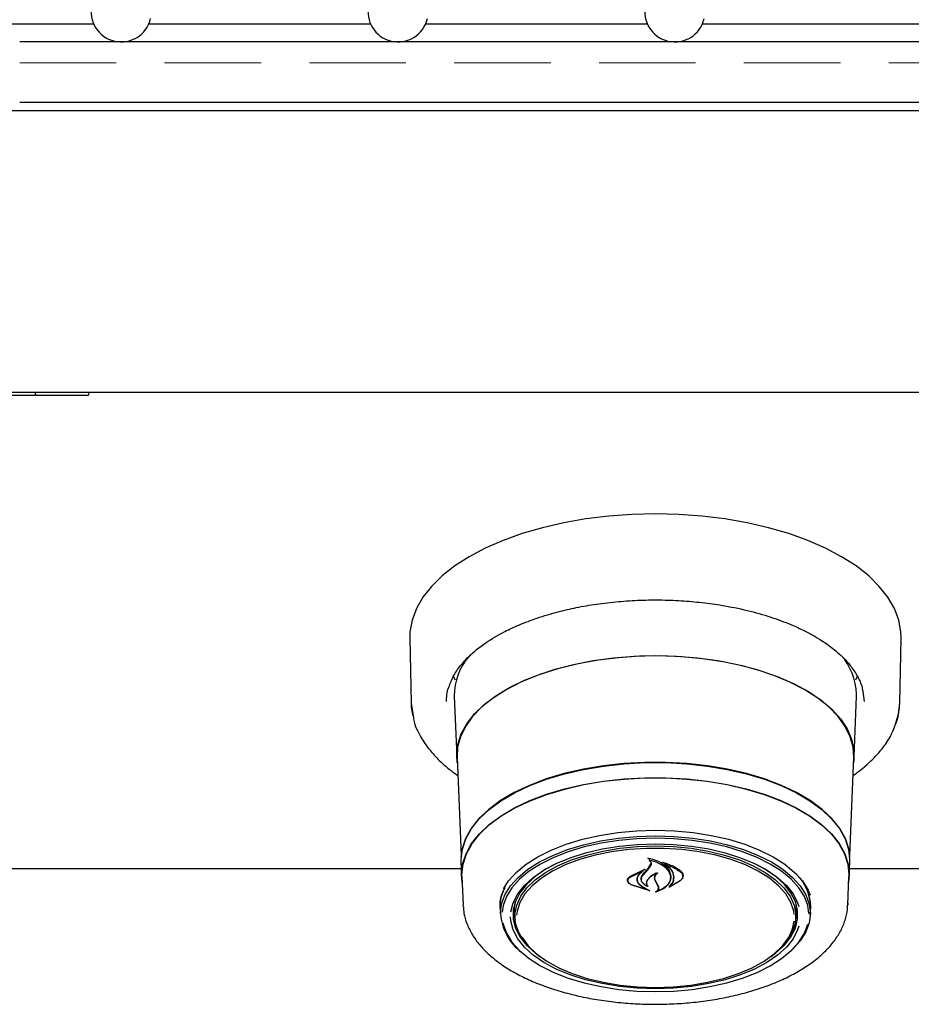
# Model space of a CAD drawing. Header units: inches. Extents: x 35 to 165, y 14 to 115.
# Tile 15 of 39: x 67.36 to 72.9, y 68.49 to 74.61. Entities that reach past the tile are written whole.
import ezdxf

# ---------------------------------------------------------------- set-up
doc = ezdxf.new("R2010")
doc.units = ezdxf.units.IN
doc.header["$LTSCALE"] = 12
doc.header["$MEASUREMENT"] = 0
doc.linetypes.add('HIDDEN', pattern=[0.075, 0.05, -0.025])
doc.layers.add('FORMAT', color=7, linetype='Continuous')

msp = doc.modelspace()

# ---------------------------------------------------------------- linework, layer by layer
at = {"color": 7, "linetype": 'Continuous', "lineweight": 25}
for p, q in [((67.8231, 74.5806), (66.4196, 74.5806)), ((69.5431, 74.5806), (68.1646, 74.5806)), ((71.2631, 74.5806), (69.8846, 74.5806)), ((72.9831, 74.5806), (71.6046, 74.5806)), ((75.8878, 74.4699), (67.3628, 74.4699)), ((67.3628, 74.0959), (75.8878, 74.0959)), ((76.0003, 74.0421), (58.6253, 74.0421)), ((78.0628, 72.2921), (56.5628, 72.2921)), ((67.5002, 72.2721), (67.2203, 72.2721)), ((67.4602, 72.2791), (67.4602, 72.2921)), ((67.7383, 72.2721), (67.5002, 72.2721)), ((67.7846, 72.2721), (67.7383, 72.2721)), ((67.7916, 72.2791), (67.7916, 72.2921)), ((69.7867, 70.7663), (69.7949, 70.3614)), ((72.8308, 70.3614), (72.839, 70.7663)), ((72.4886, 70.6363), (72.486, 70.6341)), ((70.0708, 70.5045), (70.0564, 70.5313)), ((72.5693, 70.5313), (72.5552, 70.5051)), ((70.0631, 70.4057), (70.0784, 70.0274)), ((72.5473, 70.0274), (72.5626, 70.4057)), ((72.5626, 70.4057), (72.5628, 70.4183)), ((72.601, 70.4336), (72.6104, 70.3725)), ((69.7949, 70.3614), (69.8077, 70.2825)), ((70.0806, 70.027), (70.1052, 69.4148)), ((72.5204, 69.4148), (72.5451, 70.027)), ((70.1045, 69.3785), (70.1083, 69.285)), ((71.2743, 69.3962), (71.2743, 69.3868)), ((71.2845, 69.3626), (71.2863, 69.3721)), ((71.3702, 69.3678), (71.3702, 69.3601)), ((72.5174, 69.285), (72.5212, 69.3785)), ((70.1064, 69.3332), (64.5193, 69.3332)), ((71.1546, 69.2859), (71.2467, 69.3302)), ((71.1561, 69.2815), (71.234, 69.3191)), ((71.2352, 69.3181), (71.2074, 69.2935)), ((71.2478, 69.3291), (71.2355, 69.3201)), ((71.2355, 69.3185), (71.2355, 69.3237)), ((71.2366, 69.293), (71.2688, 69.3294)), ((71.267, 69.3357), (71.2845, 69.3626)), ((71.2688, 69.3294), (71.2864, 69.355)), ((78.0038, 69.3332), (72.5193, 69.3332)), ((70.1106, 69.2851), (70.1178, 69.1066)), ((71.142, 69.2621), (71.142, 69.2597)), ((71.1992, 69.2684), (71.1992, 69.2757)), ((71.226, 69.27), (71.226, 69.2677)), ((71.3185, 69.247), (71.3096, 69.2667)), ((71.3204, 69.2464), (71.3115, 69.265)), ((71.3302, 69.2238), (71.3185, 69.247)), ((71.3321, 69.2242), (71.3204, 69.2464)), ((71.4676, 69.2585), (71.3994, 69.2196)), ((71.466, 69.2571), (71.4062, 69.2237)), ((71.4065, 69.2794), (71.4065, 69.2824)), ((71.4831, 69.2866), (71.4831, 69.2904)), ((72.5079, 69.1066), (72.5151, 69.2851)), ((71.2777, 69.1955), (71.1626, 69.233)), ((71.2694, 69.1994), (71.1638, 69.233)), ((71.2261, 69.2248), (71.2704, 69.2004)), ((71.2275, 69.2258), (71.2787, 69.1965)), ((71.2618, 69.2261), (71.2618, 69.2262)), ((71.3321, 69.2147), (71.3321, 69.2259)), ((71.4047, 69.2243), (71.4047, 69.2241)), ((70.4378, 69.0863), (70.4416, 69.127)), ((70.1183, 69.0977), (70.1178, 69.1066)), ((70.3475, 69.0996), (70.3477, 69.1094)), ((70.3487, 69.0883), (70.3485, 69.098)), ((70.3487, 69.0883), (70.3503, 69.0463)), ((70.438, 69.0775), (70.4378, 69.0863)), ((70.438, 69.0775), (70.44, 69.0291)), ((72.1857, 69.0291), (72.1877, 69.0775)), ((72.2754, 69.0463), (72.277, 69.0883)), ((72.5081, 69.1186), (72.5079, 69.1066))]:
    msp.add_line(p, q, dxfattribs=at)
at = {"color": 7, "linetype": 'Continuous', "lineweight": 25, "flags": 128}
for points in [[(72.839, 70.7663), (72.8378, 70.8052), (72.8248, 70.8779), (72.7981, 70.9496), (72.7578, 71.0197), (72.7042, 71.0875), (72.638, 71.1525), (72.5597, 71.214), (72.47, 71.2715), (72.3697, 71.3245), (72.2597, 71.3724), (72.1411, 71.4149), (72.015, 71.4515), (71.8824, 71.4819), (71.7446, 71.5059), (71.6029, 71.5231), (71.4585, 71.5336), (71.3128, 71.537), (71.1671, 71.5336), (71.0228, 71.5231), (70.8811, 71.5059), (70.7433, 71.4819), (70.6107, 71.4515), (70.4846, 71.4149), (70.366, 71.3724), (70.256, 71.3245), (70.1557, 71.2715), (70.066, 71.214), (69.9877, 71.1525), (69.9215, 71.0875), (69.8679, 71.0197), (69.8276, 70.9496), (69.8009, 70.8779), (69.7879, 70.8052), (69.7867, 70.7663)], [(70.082, 69.9907), (70.0781, 70.0398), (70.0851, 70.1054), (70.106, 70.1703), (70.1406, 70.2337), (70.1885, 70.2949), (70.2491, 70.3532), (70.3217, 70.408), (70.4056, 70.4586), (70.4998, 70.5044), (70.6031, 70.545), (70.7146, 70.5799), (70.8328, 70.6086), (70.9564, 70.6309), (71.0841, 70.6465), (71.2143, 70.6552), (71.3457, 70.657), (71.4767, 70.6517), (71.6059, 70.6396), (71.7317, 70.6206), (71.8528, 70.595), (71.9678, 70.5632), (72.0753, 70.5254), (72.1742, 70.4821), (72.2634, 70.4339), (72.3418, 70.3811), (72.4085, 70.3245), (72.4628, 70.2646), (72.5041, 70.2023), (72.5319, 70.138), (72.5458, 70.0727), (72.5458, 70.007), (72.5437, 69.9907)], [(71.3128, 70.6557), (71.1818, 70.6522), (71.0523, 70.6417), (70.9257, 70.6245), (70.8035, 70.6006), (70.6871, 70.5703), (70.5778, 70.5341), (70.4768, 70.4922), (70.3853, 70.4452), (70.3043, 70.3936), (70.2347, 70.338), (70.1773, 70.279), (70.1328, 70.2173), (70.1017, 70.1536), (70.0842, 70.0886), (70.0806, 70.027)], [(72.5451, 70.027), (72.5415, 70.0886), (72.524, 70.1536), (72.4929, 70.2173), (72.4484, 70.279), (72.391, 70.338), (72.3214, 70.3936), (72.2404, 70.4452), (72.1489, 70.4922), (72.0479, 70.5341), (71.9386, 70.5703), (71.8221, 70.6006), (71.7, 70.6245), (71.5734, 70.6417), (71.4439, 70.6522), (71.3128, 70.6557)], [(69.7949, 70.3614), (69.7963, 70.3357), (69.8052, 70.2806)], [(72.8035, 70.2256), (72.8231, 70.2925), (72.8308, 70.3614)], [(72.5212, 69.3785), (72.5214, 69.3907), (72.5143, 69.456), (72.4932, 69.5206), (72.4581, 69.5837), (72.4097, 69.6444), (72.3484, 69.7022), (72.275, 69.7564), (72.1903, 69.8063), (72.0953, 69.8513), (71.9911, 69.8909), (71.879, 69.9246), (71.7602, 69.9521), (71.6362, 69.973), (71.5084, 69.987), (71.3783, 69.9941), (71.2474, 69.9941), (71.1173, 69.987), (70.9895, 69.973), (70.8655, 69.9521), (70.7467, 69.9246), (70.6346, 69.8909), (70.5304, 69.8513), (70.4354, 69.8063), (70.3507, 69.7564), (70.2773, 69.7022), (70.216, 69.6444), (70.1675, 69.5837), (70.1325, 69.5206), (70.1114, 69.456), (70.1043, 69.3907), (70.1045, 69.3785)], [(70.1068, 69.4043), (70.1136, 69.4551), (70.1347, 69.5195), (70.1696, 69.5825), (70.218, 69.6431), (70.2792, 69.7008), (70.3525, 69.7549), (70.437, 69.8047), (70.5319, 69.8496), (70.6359, 69.8891), (70.7478, 69.9228), (70.8663, 69.9502), (70.9901, 69.9711), (71.1177, 69.9851), (71.2475, 69.9922), (71.3782, 69.9922), (71.508, 69.9851), (71.6356, 69.9711), (71.7594, 69.9502), (71.8779, 69.9228), (71.9898, 69.8891), (72.0938, 69.8496), (72.1887, 69.8047), (72.2732, 69.7549), (72.3465, 69.7008), (72.4077, 69.6431), (72.456, 69.5825), (72.491, 69.5195), (72.5121, 69.4551), (72.5187, 69.4079)], [(70.1121, 69.2479), (70.1081, 69.2972), (70.1151, 69.3623), (70.1362, 69.4267), (70.1711, 69.4895), (70.2194, 69.5501), (70.2805, 69.6077), (70.3537, 69.6617), (70.4382, 69.7114), (70.5329, 69.7563), (70.6367, 69.7958), (70.7485, 69.8294), (70.8669, 69.8568), (70.9905, 69.8776), (71.1179, 69.8916), (71.2476, 69.8987), (71.3781, 69.8987), (71.5078, 69.8916), (71.6352, 69.8776), (71.7588, 69.8568), (71.8772, 69.8294), (71.989, 69.7958), (72.0928, 69.7563), (72.1875, 69.7114), (72.272, 69.6617), (72.3452, 69.6077), (72.4063, 69.5501), (72.4546, 69.4895), (72.4895, 69.4267), (72.5106, 69.3623), (72.5176, 69.2972), (72.5136, 69.2479)], [(70.1106, 69.2851), (70.1103, 69.2972), (70.1174, 69.3622), (70.1385, 69.4264), (70.1733, 69.4892), (70.2215, 69.5496), (70.2825, 69.6071), (70.3555, 69.661), (70.4398, 69.7107), (70.5344, 69.7554), (70.638, 69.7948), (70.7496, 69.8284), (70.8678, 69.8557), (70.9911, 69.8765), (71.1183, 69.8905), (71.2477, 69.8975), (71.378, 69.8975), (71.5074, 69.8905), (71.6346, 69.8765), (71.7579, 69.8557), (71.8761, 69.8284), (71.9877, 69.7948), (72.0913, 69.7554), (72.1859, 69.7107), (72.2702, 69.661), (72.3432, 69.6071), (72.4042, 69.5496), (72.4524, 69.4892), (72.4872, 69.4264), (72.5083, 69.3622), (72.5153, 69.2972), (72.5151, 69.2851)], [(70.3684, 69.2086), (70.3995, 69.2571), (70.4479, 69.3108), (70.5089, 69.3613), (70.5817, 69.4077), (70.6651, 69.4495), (70.7579, 69.4858), (70.8589, 69.5163), (70.9664, 69.5406), (71.0791, 69.5581), (71.1951, 69.5687), (71.3128, 69.5723), (71.4306, 69.5687), (71.5466, 69.5581), (71.6592, 69.5406), (71.7668, 69.5163), (71.8678, 69.4858), (71.9606, 69.4495), (72.044, 69.4077), (72.1168, 69.3613), (72.1778, 69.3108), (72.2262, 69.2571), (72.2613, 69.2007), (72.2749, 69.1686)], [(70.3501, 69.056), (70.3572, 69.1141), (70.3781, 69.1712), (70.4127, 69.2267), (70.4604, 69.2797), (70.5206, 69.3295), (70.5923, 69.3752), (70.6745, 69.4163), (70.766, 69.4522), (70.8655, 69.4823), (70.9715, 69.5061), (71.0825, 69.5234), (71.1968, 69.5339), (71.3128, 69.5374), (71.4289, 69.5339), (71.5432, 69.5234), (71.6542, 69.5061), (71.7602, 69.4823), (71.8597, 69.4522), (71.9512, 69.4163), (72.0334, 69.3752), (72.1051, 69.3295), (72.1653, 69.2797), (72.213, 69.2267), (72.2476, 69.1712), (72.2685, 69.1141), (72.2755, 69.056), (72.2685, 68.998), (72.2476, 68.9409), (72.213, 68.8854), (72.1653, 68.8324), (72.1456, 68.8146)], [(71.3128, 69.5229), (71.198, 69.5194), (71.0848, 69.5091), (70.9749, 69.492), (70.8699, 69.4683), (70.7714, 69.4386), (70.6808, 69.4031), (70.5994, 69.3624), (70.5284, 69.3171), (70.4689, 69.2678), (70.4217, 69.2154), (70.3874, 69.1604), (70.3667, 69.1038), (70.3603, 69.0624)], [(70.4151, 69.0659), (70.4151, 69.0659), (70.4292, 69.122), (70.4573, 69.1767), (70.4989, 69.2292), (70.5533, 69.2787), (70.6197, 69.3244), (70.6971, 69.3656), (70.7841, 69.4016), (70.8795, 69.4318), (70.9817, 69.4559), (71.0891, 69.4733), (71.2001, 69.4839), (71.3128, 69.4875)], [(72.2658, 69.0543), (72.259, 69.1038), (72.2383, 69.1604), (72.204, 69.2154), (72.1568, 69.2678), (72.0973, 69.3171), (72.0263, 69.3624), (71.9449, 69.4031), (71.8543, 69.4386), (71.7558, 69.4683), (71.6508, 69.492), (71.5409, 69.5091), (71.4277, 69.5194), (71.3128, 69.5229)], [(71.3128, 69.4875), (71.4256, 69.4839), (71.5366, 69.4733), (71.644, 69.4559), (71.7462, 69.4318), (71.8416, 69.4016), (71.9286, 69.3656), (72.006, 69.3244), (72.0724, 69.2787), (72.1268, 69.2292), (72.1684, 69.1767), (72.1965, 69.122), (72.204, 69.0989)], [(70.5494, 68.8262), (70.5388, 68.836), (70.4935, 68.8872), (70.4617, 68.9408), (70.4438, 68.996), (70.4402, 69.0519), (70.451, 69.1076), (70.4759, 69.1621), (70.5145, 69.2146), (70.5663, 69.2642), (70.6303, 69.3101), (70.7055, 69.3515), (70.7907, 69.3878), (70.8844, 69.4183), (70.9852, 69.4426), (71.0914, 69.4602), (71.2012, 69.4709), (71.3128, 69.4745)], [(72.1758, 69.0479), (72.1727, 69.0697), (72.155, 69.1244), (72.1235, 69.1774), (72.0787, 69.228), (72.0213, 69.2754), (71.9523, 69.3186), (71.8728, 69.3571), (71.7841, 69.3902), (71.6877, 69.4174), (71.585, 69.4382), (71.478, 69.4522), (71.3682, 69.4593), (71.2575, 69.4593), (71.1477, 69.4522), (71.0406, 69.4382), (70.938, 69.4174), (70.8416, 69.3902), (70.7529, 69.3571), (70.6734, 69.3186), (70.6044, 69.2754), (70.547, 69.228), (70.5022, 69.1774), (70.4707, 69.1244), (70.453, 69.0697), (70.4496, 69.0447)], [(71.3128, 69.4745), (71.4245, 69.4709), (71.5343, 69.4602), (71.6405, 69.4426), (71.7413, 69.4183), (71.835, 69.3878), (71.9202, 69.3515), (71.9954, 69.3101), (72.0594, 69.2642), (72.1112, 69.2146), (72.1498, 69.1621), (72.1747, 69.1076), (72.1854, 69.0519), (72.1819, 68.996), (72.164, 68.9408), (72.1322, 68.8872), (72.0869, 68.836), (72.0763, 68.8262)], [(70.6901, 69.3623), (70.6305, 69.3297), (70.5651, 69.2847), (70.5115, 69.2359), (70.4706, 69.1842), (70.4429, 69.1304), (70.429, 69.0752), (70.429, 69.0196), (70.4429, 68.9644), (70.4706, 68.9106), (70.5115, 68.8589), (70.5651, 68.8101), (70.5941, 68.7887)], [(72.0316, 68.7887), (72.0606, 68.8101), (72.1142, 68.8589), (72.1551, 68.9106), (72.1828, 68.9644), (72.1967, 69.0196), (72.1967, 69.0752), (72.1828, 69.1304), (72.1551, 69.1842), (72.1142, 69.2359), (72.0606, 69.2847), (71.9952, 69.3297), (71.9356, 69.3623)], [(70.3485, 69.098), (70.3555, 69.1561), (70.3734, 69.2069)], [(72.1841, 69.127), (72.1878, 69.0863), (72.1877, 69.0775)], [(70.4291, 69.0767), (70.4358, 69.0327), (70.441, 69.015)], [(72.1847, 69.015), (72.1899, 69.0327), (72.1966, 69.0767)], [(70.3647, 68.9977), (70.3667, 68.9889), (70.3874, 68.9323), (70.4217, 68.8774), (70.4689, 68.8249), (70.5284, 68.7756), (70.5994, 68.7303), (70.6808, 68.6896), (70.7714, 68.6542), (70.8699, 68.6244), (70.9749, 68.6008), (71.0848, 68.5836), (71.198, 68.5733), (71.3128, 68.5698), (71.4277, 68.5733), (71.5409, 68.5836), (71.6508, 68.6008), (71.7558, 68.6244), (71.8543, 68.6542), (71.9449, 68.6896), (72.0263, 68.7303), (72.0973, 68.7756), (72.1568, 68.8249), (72.204, 68.8774), (72.2383, 68.9323), (72.259, 68.9887)], [(72.204, 68.9763), (72.1965, 68.9534), (72.1684, 68.8987), (72.1268, 68.8462), (72.0724, 68.7967), (72.006, 68.751), (71.9286, 68.7098), (71.8416, 68.6738), (71.7462, 68.6436), (71.644, 68.6195), (71.5366, 68.6021), (71.4256, 68.5915), (71.3128, 68.5879), (71.2001, 68.5915), (71.0891, 68.6021), (70.9817, 68.6195), (70.8795, 68.6436), (70.7841, 68.6738), (70.6971, 68.7098), (70.6197, 68.751), (70.5533, 68.7967), (70.4989, 68.8462), (70.4573, 68.8987), (70.4292, 68.9534), (70.4151, 69.0095), (70.4133, 69.0349)], [(71.3128, 68.5963), (71.4233, 68.5999), (71.532, 68.6105), (71.637, 68.6279), (71.7367, 68.6519), (71.8295, 68.6821), (71.9138, 68.718), (71.9882, 68.759), (72.0515, 68.8044), (72.1027, 68.8534), (72.141, 68.9054), (72.1656, 68.9593), (72.1756, 69.0067)], [(70.4827, 68.9088), (70.4847, 68.9054), (70.5229, 68.8534), (70.5741, 68.8044), (70.6375, 68.759), (70.7119, 68.718), (70.7962, 68.6821), (70.889, 68.6519), (70.9887, 68.6279), (71.0937, 68.6105), (71.2024, 68.5999), (71.3128, 68.5963)]]:
    msp.add_lwpolyline(points, dxfattribs=at)
at = {"color": 7, "linetype": 'Continuous', "lineweight": 25}
for centre, radius, start, end in [((67.9938, 74.6569), 0.187, 166.76135, 346.76135), ((69.7138, 74.6569), 0.187, 166.76135, 346.76135), ((71.4338, 74.6569), 0.187, 166.76135, 346.76135), ((67.7846, 72.2791), 0.007, 270, 0), ((70.4377, 70.4082), 0.3746, 138.54221, 180.37964), ((72.1829, 70.4058), 0.3802, 1.87834, 41.98695), ((68.4636, 71.6547), 3.6383, 319.61327, 320.4029), ((71.9825, 69.09), 0.2946, 359.66039, 46.89989), ((72.0062, 69.0976), 0.2715, 354.11035, 39.33858), ((70.6814, 69.0785), 0.332, 183.88612, 232.67567)]:
    msp.add_arc(centre, radius, start, end, dxfattribs=at)
for points, knots in [([(67.5002, 72.2721), (67.5001, 72.2721), (67.4918, 72.2721), (67.4795, 72.2729), (67.4662, 72.2751), (67.4615, 72.2773), (67.4605, 72.2782), (67.4603, 72.2787), (67.4602, 72.279), (67.4602, 72.2791)], [0, 0, 0, 0, 0.003834, 0.624607, 0.907049, 0.966231, 0.983448, 0.992775, 1, 1, 1, 1]), ([(70.0284, 70.4578), (70.0373, 70.4822), (70.054, 70.5283), (70.0976, 70.5923), (70.1612, 70.6629), (70.2508, 70.7354), (70.362, 70.8007), (70.47, 70.8509), (70.5798, 70.8926), (70.6989, 70.9282), (70.8233, 70.9568), (70.9485, 70.9785), (71.0818, 70.9941), (71.2188, 71.0026), (71.3552, 71.0039), (71.4892, 70.9983), (71.6197, 70.986), (71.7588, 70.9656), (71.9033, 70.9349), (72.0453, 70.8932), (72.1578, 70.8501), (72.2424, 70.8104), (72.3042, 70.7768), (72.3551, 70.7452), (72.3977, 70.7152), (72.4384, 70.6831), (72.4814, 70.644), (72.5272, 70.5935), (72.5687, 70.5308), (72.5957, 70.476), (72.5999, 70.4421), (72.601, 70.4336)], [0, 0, 0, 0, 0.04237, 0.079883, 0.111886, 0.167881, 0.216266, 0.248876, 0.285468, 0.326042, 0.359095, 0.394389, 0.431301, 0.467879, 0.503976, 0.539591, 0.574723, 0.609371, 0.654798, 0.699325, 0.740282, 0.767551, 0.791857, 0.813203, 0.832556, 0.85076, 0.875177, 0.905781, 0.942548, 0.985461, 1, 1, 1, 1]), ([(70.0153, 70.3726), (70.0158, 70.4005), (70.0162, 70.4289), (70.0282, 70.4574), (70.0284, 70.4578)], [0, 0, 0, 0, 0.985515, 1, 1, 1, 1]), ([(72.7999, 70.2193), (72.8046, 70.2296), (72.8258, 70.276), (72.8286, 70.324), (72.8308, 70.3614)], [0, 0, 0, 0, 0.222204, 1, 1, 1, 1]), ([(69.8077, 70.2825), (69.8092, 70.2711), (69.8151, 70.2261), (69.8508, 70.1549), (69.9047, 70.0743), (69.9721, 70.0021), (70.0309, 69.9493), (70.0749, 69.9201), (70.0851, 69.9133)], [0, 0, 0, 0, 0.083426, 0.326632, 0.538254, 0.718945, 0.93445, 1, 1, 1, 1]), ([(72.5405, 69.9123), (72.5503, 69.9191), (72.5756, 69.9367), (72.6177, 69.9707), (72.67, 70.0183), (72.7253, 70.0808), (72.7732, 70.1491), (72.7917, 70.1978), (72.7999, 70.2193)], [0, 0, 0, 0, 0.076649, 0.198282, 0.360641, 0.563843, 0.807999, 1, 1, 1, 1]), ([(71.2667, 69.3987), (71.2666, 69.3987), (71.2664, 69.3988), (71.2663, 69.3991), (71.2663, 69.3993), (71.2663, 69.3995), (71.2665, 69.3997), (71.2668, 69.3998), (71.2671, 69.3999), (71.2674, 69.3999), (71.2675, 69.3999), (71.2675, 69.3999)], [0, 0, 0, 0, 0.122867, 0.245817, 0.370404, 0.495964, 0.620827, 0.743628, 0.863925, 0.982523, 1, 1, 1, 1]), ([(71.2743, 69.3938), (71.2742, 69.3939), (71.2724, 69.3959), (71.2695, 69.3973), (71.2667, 69.3987)], [0, 0, 0, 0, 0.04989, 1, 1, 1, 1]), ([(71.2675, 69.3999), (71.2858, 69.3953), (71.3242, 69.3856), (71.3705, 69.3572), (71.3931, 69.3311), (71.4004, 69.3163), (71.4013, 69.3144)], [0, 0, 0, 0, 0.296383, 0.623258, 0.953009, 1, 1, 1, 1]), ([(71.2756, 69.3874), (71.2755, 69.3874), (71.2753, 69.3874), (71.275, 69.3874), (71.2747, 69.3873), (71.2744, 69.3871), (71.2743, 69.3869), (71.2743, 69.3867), (71.2744, 69.3865), (71.2745, 69.3864), (71.2746, 69.3863)], [0, 0, 0, 0, 0.12569, 0.251381, 0.376978, 0.503518, 0.631516, 0.760762, 0.890548, 1, 1, 1, 1]), ([(71.2864, 69.355), (71.2875, 69.3585), (71.2898, 69.3656), (71.2857, 69.3764), (71.2793, 69.3831), (71.275, 69.3861), (71.2746, 69.3863)], [0, 0, 0, 0, 0.3220367, 0.6441857, 0.9666141, 1, 1, 1, 1]), ([(71.2756, 69.3874), (71.2939, 69.3824), (71.3316, 69.3722), (71.3761, 69.3444), (71.3917, 69.3209), (71.3993, 69.3094)], [0, 0, 0, 0, 0.321884, 0.666055, 1, 1, 1, 1]), ([(71.3582, 69.3724), (71.3581, 69.3725), (71.358, 69.3726), (71.3578, 69.3728), (71.3578, 69.373), (71.3579, 69.3732), (71.3581, 69.3734), (71.3584, 69.3736), (71.3587, 69.3736), (71.359, 69.3736), (71.3592, 69.3736), (71.3592, 69.3736)], [0, 0, 0, 0, 0.1175547, 0.2349313, 0.3537048, 0.4737878, 0.5936456, 0.7119725, 0.8282173, 0.9425678, 1, 1, 1, 1]), ([(71.4256, 69.2639), (71.4266, 69.277), (71.4286, 69.3032), (71.4051, 69.3409), (71.377, 69.3626), (71.3596, 69.3717), (71.3582, 69.3724)], [0, 0, 0, 0, 0.324346, 0.648697, 0.972587, 1, 1, 1, 1]), ([(71.3592, 69.3736), (71.3853, 69.3648), (71.4262, 69.351), (71.4566, 69.3295), (71.4676, 69.3217)], [0, 0, 0, 0, 0.6359924, 1, 1, 1, 1]), ([(71.2352, 69.3181), (71.2353, 69.3182), (71.2354, 69.3183), (71.2355, 69.3185), (71.2355, 69.3187), (71.2353, 69.3189), (71.2351, 69.319), (71.2348, 69.3191), (71.2344, 69.3192), (71.2342, 69.3191), (71.234, 69.3191), (71.234, 69.3191)], [0, 0, 0, 0, 0.118136, 0.236537, 0.35545, 0.474916, 0.594036, 0.712253, 0.829508, 0.946067, 1, 1, 1, 1]), ([(71.2467, 69.3302), (71.2468, 69.3302), (71.247, 69.3303), (71.2474, 69.3303), (71.2477, 69.3302), (71.2479, 69.3301), (71.2481, 69.3299), (71.2482, 69.3297), (71.2482, 69.3294), (71.248, 69.3292), (71.2479, 69.3292), (71.2478, 69.3291)], [0, 0, 0, 0, 0.113229, 0.226464, 0.339525, 0.453547, 0.569024, 0.686281, 0.804551, 0.922716, 1, 1, 1, 1]), ([(71.3255, 69.3067), (71.3116, 69.3003), (71.2866, 69.2887), (71.2711, 69.2724), (71.2642, 69.2652)], [0, 0, 0, 0, 0.554431, 1, 1, 1, 1]), ([(71.3178, 69.306), (71.3045, 69.2986), (71.2837, 69.287), (71.2707, 69.272), (71.266, 69.2666)], [0, 0, 0, 0, 0.641488, 1, 1, 1, 1]), ([(71.3096, 69.2667), (71.3085, 69.2727), (71.3063, 69.2847), (71.3128, 69.2978), (71.3184, 69.3042), (71.3193, 69.3052)], [0, 0, 0, 0, 0.456278, 0.91254, 1, 1, 1, 1]), ([(71.3115, 69.265), (71.3105, 69.2705), (71.3083, 69.2816), (71.3156, 69.2958), (71.3238, 69.3032), (71.3268, 69.3059)], [0, 0, 0, 0, 0.387703, 0.775508, 1, 1, 1, 1]), ([(71.3193, 69.3052), (71.3193, 69.3052), (71.3194, 69.3054), (71.3194, 69.3056), (71.3193, 69.3058), (71.3191, 69.306), (71.3188, 69.3061), (71.3185, 69.3062), (71.3181, 69.3061), (71.3179, 69.3061), (71.3178, 69.306)], [0, 0, 0, 0, 0.12543, 0.250591, 0.376226, 0.501376, 0.62528, 0.747361, 0.868315, 1, 1, 1, 1]), ([(71.3255, 69.3067), (71.3256, 69.3068), (71.3258, 69.3068), (71.3261, 69.3068), (71.3265, 69.3068), (71.3268, 69.3067), (71.327, 69.3065), (71.3271, 69.3063), (71.327, 69.3061), (71.3269, 69.3059), (71.3269, 69.3059), (71.3268, 69.3059)], [0, 0, 0, 0, 0.1192998, 0.2384772, 0.3573394, 0.4764406, 0.5960574, 0.7168194, 0.8380643, 0.9598101, 1, 1, 1, 1]), ([(71.3717, 69.3607), (71.3716, 69.3607), (71.3714, 69.3608), (71.371, 69.3608), (71.3707, 69.3607), (71.3705, 69.3605), (71.3703, 69.3604), (71.3702, 69.3601), (71.3703, 69.3599), (71.3704, 69.3598), (71.3705, 69.3597), (71.3706, 69.3597)], [0, 0, 0, 0, 0.116401, 0.232767, 0.349078, 0.465893, 0.583978, 0.703147, 0.823128, 0.942766, 1, 1, 1, 1]), ([(71.4276, 69.2616), (71.4285, 69.2741), (71.4305, 69.2991), (71.4087, 69.3339), (71.3827, 69.3515), (71.3706, 69.3597)], [0, 0, 0, 0, 0.348805, 0.697656, 1, 1, 1, 1]), ([(71.3717, 69.3607), (71.397, 69.3516), (71.4322, 69.339), (71.4586, 69.3207), (71.466, 69.3155)], [0, 0, 0, 0, 0.718759, 1, 1, 1, 1]), ([(71.3993, 69.3094), (71.4033, 69.2975), (71.4087, 69.2814), (71.4049, 69.2654), (71.4039, 69.2612)], [0, 0, 0, 0, 0.736129, 1, 1, 1, 1]), ([(71.4013, 69.3144), (71.4053, 69.3017), (71.4108, 69.2845), (71.4069, 69.2674), (71.4058, 69.263)], [0, 0, 0, 0, 0.739883, 1, 1, 1, 1]), ([(71.466, 69.3155), (71.4708, 69.3112), (71.4804, 69.3025), (71.4844, 69.2867), (71.4805, 69.2707), (71.4709, 69.2616), (71.466, 69.2571)], [0, 0, 0, 0, 0.249254, 0.498559, 0.748955, 1, 1, 1, 1]), ([(71.4676, 69.3217), (71.4725, 69.317), (71.4824, 69.3076), (71.4864, 69.2905), (71.4824, 69.2732), (71.4725, 69.2634), (71.4676, 69.2585)], [0, 0, 0, 0, 0.249695, 0.499307, 0.750825, 1, 1, 1, 1]), ([(71.1626, 69.233), (71.1578, 69.2359), (71.1482, 69.2418), (71.1406, 69.2536), (71.1392, 69.2659), (71.1441, 69.2773), (71.1513, 69.2832), (71.1546, 69.2859)], [0, 0, 0, 0, 0.206314, 0.412584, 0.619973, 0.827566, 1, 1, 1, 1]), ([(71.1638, 69.233), (71.1592, 69.2356), (71.15, 69.241), (71.1426, 69.2517), (71.1413, 69.2631), (71.1459, 69.2736), (71.1529, 69.279), (71.1561, 69.2815)], [0, 0, 0, 0, 0.205659, 0.411395, 0.617777, 0.82428, 1, 1, 1, 1]), ([(71.2074, 69.2935), (71.2031, 69.2865), (71.1977, 69.2776), (71.1973, 69.2682), (71.1972, 69.2661)], [0, 0, 0, 0, 0.775743, 1, 1, 1, 1]), ([(71.1972, 69.2661), (71.1983, 69.2596), (71.2005, 69.2465), (71.2135, 69.2328), (71.2236, 69.2264), (71.2261, 69.2248)], [0, 0, 0, 0, 0.427056, 0.85425, 1, 1, 1, 1]), ([(71.2092, 69.2967), (71.205, 69.2895), (71.1997, 69.2803), (71.1993, 69.2706), (71.1992, 69.2684)], [0, 0, 0, 0, 0.779125, 1, 1, 1, 1]), ([(71.1992, 69.2684), (71.2003, 69.2617), (71.2024, 69.2482), (71.2153, 69.234), (71.2251, 69.2274), (71.2275, 69.2258)], [0, 0, 0, 0, 0.42909, 0.858256, 1, 1, 1, 1]), ([(71.2651, 69.222), (71.258, 69.2256), (71.2428, 69.2331), (71.2281, 69.2497), (71.2223, 69.269), (71.226, 69.2854), (71.2326, 69.2943), (71.2348, 69.2973)], [0, 0, 0, 0, 0.199032, 0.425618, 0.654005, 0.884103, 1, 1, 1, 1]), ([(71.2602, 69.2257), (71.2537, 69.2293), (71.2399, 69.237), (71.2277, 69.2531), (71.2245, 69.2712), (71.2297, 69.2848), (71.2354, 69.2916), (71.2366, 69.293)], [0, 0, 0, 0, 0.2112733, 0.4520564, 0.6939009, 0.9365867, 1, 1, 1, 1]), ([(71.2642, 69.2652), (71.261, 69.26), (71.2546, 69.2498), (71.2561, 69.2361), (71.2604, 69.2286), (71.2617, 69.2263)], [0, 0, 0, 0, 0.407833, 0.815772, 1, 1, 1, 1]), ([(71.266, 69.2666), (71.2629, 69.2614), (71.2567, 69.2508), (71.2582, 69.2352), (71.2641, 69.2265), (71.2665, 69.2228)], [0, 0, 0, 0, 0.3689899, 0.7379537, 1, 1, 1, 1]), ([(71.4058, 69.263), (71.4008, 69.2517), (71.3907, 69.2291), (71.357, 69.2034), (71.3284, 69.1931), (71.3159, 69.1886)], [0, 0, 0, 0, 0.359987, 0.720087, 1, 1, 1, 1]), ([(71.4039, 69.2612), (71.3989, 69.2506), (71.389, 69.2294), (71.3579, 69.2069), (71.3334, 69.1975), (71.3242, 69.194)], [0, 0, 0, 0, 0.3849, 0.769929, 1, 1, 1, 1]), ([(71.3981, 69.2204), (71.4067, 69.2296), (71.4194, 69.2432), (71.4241, 69.2587), (71.4256, 69.2639)], [0, 0, 0, 0, 0.670265, 1, 1, 1, 1]), ([(71.4048, 69.2245), (71.4127, 69.2336), (71.4229, 69.2454), (71.4267, 69.2585), (71.4276, 69.2616)], [0, 0, 0, 0, 0.766379, 1, 1, 1, 1]), ([(70.3476, 69.1003), (70.3479, 69.1091), (70.3489, 69.1356), (70.3573, 69.1743), (70.3726, 69.2037), (70.3789, 69.2157)], [0, 0, 0, 0, 0.229318, 0.685529, 1, 1, 1, 1]), ([(71.2602, 69.2257), (71.2603, 69.2256), (71.2604, 69.2256), (71.2608, 69.2255), (71.2611, 69.2256), (71.2614, 69.2257), (71.2616, 69.2258), (71.2618, 69.226), (71.2618, 69.2262), (71.2617, 69.2263), (71.2617, 69.2263)], [0, 0, 0, 0, 0.128699, 0.257326, 0.385742, 0.51388, 0.64243, 0.771424, 0.901085, 1, 1, 1, 1]), ([(71.2665, 69.2228), (71.2666, 69.2227), (71.2667, 69.2226), (71.2666, 69.2224), (71.2665, 69.2222), (71.2663, 69.2221), (71.266, 69.222), (71.2656, 69.2219), (71.2653, 69.222), (71.2652, 69.222), (71.2651, 69.222)], [0, 0, 0, 0, 0.130353, 0.260531, 0.391156, 0.520779, 0.649526, 0.777246, 0.904364, 1, 1, 1, 1]), ([(71.2787, 69.1965), (71.2787, 69.1965), (71.2789, 69.1964), (71.279, 69.1962), (71.279, 69.196), (71.2789, 69.1958), (71.2787, 69.1956), (71.2784, 69.1955), (71.2781, 69.1954), (71.2779, 69.1955), (71.2777, 69.1955)], [0, 0, 0, 0, 0.125361, 0.250594, 0.376493, 0.502417, 0.62805, 0.752803, 0.876777, 1, 1, 1, 1]), ([(71.3159, 69.1886), (71.3157, 69.1886), (71.3155, 69.1886), (71.3152, 69.1886), (71.3149, 69.1887), (71.3146, 69.1888), (71.3145, 69.189), (71.3144, 69.1892), (71.3145, 69.1894), (71.3146, 69.1895), (71.3147, 69.1896), (71.3147, 69.1896)], [0, 0, 0, 0, 0.118532, 0.237065, 0.355482, 0.474319, 0.593688, 0.714012, 0.834515, 0.95518, 1, 1, 1, 1]), ([(71.3147, 69.1896), (71.3175, 69.1915), (71.3247, 69.1963), (71.3314, 69.2061), (71.3329, 69.2161), (71.3308, 69.2219), (71.3302, 69.2238)], [0, 0, 0, 0, 0.206002, 0.524657, 0.845105, 1, 1, 1, 1]), ([(71.3229, 69.1949), (71.3256, 69.1974), (71.3317, 69.2033), (71.3353, 69.2137), (71.3331, 69.2209), (71.3321, 69.2242)], [0, 0, 0, 0, 0.292796, 0.676015, 1, 1, 1, 1]), ([(71.3994, 69.2196), (71.3993, 69.2196), (71.3991, 69.2195), (71.3988, 69.2195), (71.3985, 69.2195), (71.3982, 69.2197), (71.398, 69.2198), (71.3979, 69.22), (71.3979, 69.2202), (71.398, 69.2204), (71.3981, 69.2204)], [0, 0, 0, 0, 0.122794, 0.24564, 0.367954, 0.490043, 0.612954, 0.736496, 0.861236, 1, 1, 1, 1]), ([(71.4048, 69.2245), (71.4048, 69.2244), (71.4047, 69.2243), (71.4047, 69.2241), (71.4048, 69.2239), (71.405, 69.2237), (71.4053, 69.2236), (71.4056, 69.2236), (71.4059, 69.2236), (71.4061, 69.2236), (71.4062, 69.2237)], [0, 0, 0, 0, 0.125596, 0.251224, 0.376689, 0.501913, 0.626553, 0.750593, 0.874264, 1, 1, 1, 1]), ([(70.1198, 69.0963), (70.1207, 69.0829), (70.1228, 69.0475), (70.1402, 68.9914), (70.17, 68.9288), (70.2121, 68.8684), (70.2656, 68.8105), (70.3305, 68.7558), (70.406, 68.7051), (70.4911, 68.6588), (70.5847, 68.6175), (70.6857, 68.5816), (70.793, 68.5513), (70.9056, 68.527), (71.0223, 68.5087), (71.1419, 68.4966), (71.2631, 68.4908), (71.3849, 68.4914), (71.5059, 68.4983), (71.625, 68.5115), (71.7409, 68.5309), (71.8525, 68.5564), (71.9586, 68.5876), (72.0583, 68.6245), (72.1504, 68.6667), (72.2342, 68.7139), (72.3085, 68.7661), (72.3726, 68.8226), (72.4253, 68.8831), (72.4659, 68.9468), (72.4933, 69.0127), (72.506, 69.0683), (72.5073, 69.1015), (72.5077, 69.1122)], [0, 0, 0, 0, 0.019261, 0.050507, 0.082057, 0.114209, 0.147027, 0.180369, 0.214012, 0.247764, 0.281491, 0.315152, 0.348741, 0.382266, 0.415738, 0.449172, 0.482582, 0.515983, 0.549388, 0.582806, 0.616253, 0.649743, 0.683292, 0.716918, 0.750634, 0.784451, 0.818362, 0.852314, 0.886154, 0.919652, 0.952543, 0.984685, 1, 1, 1, 1])]:
    msp.add_open_spline(points, degree=3, knots=knots, dxfattribs=at)
at = {"layer": 'FORMAT', "linetype": 'HIDDEN', "lineweight": 18}
msp.add_line((38.5628, 74.3401), (117.3189, 74.3401), dxfattribs=at)

doc.saveas('drawing.dxf')
